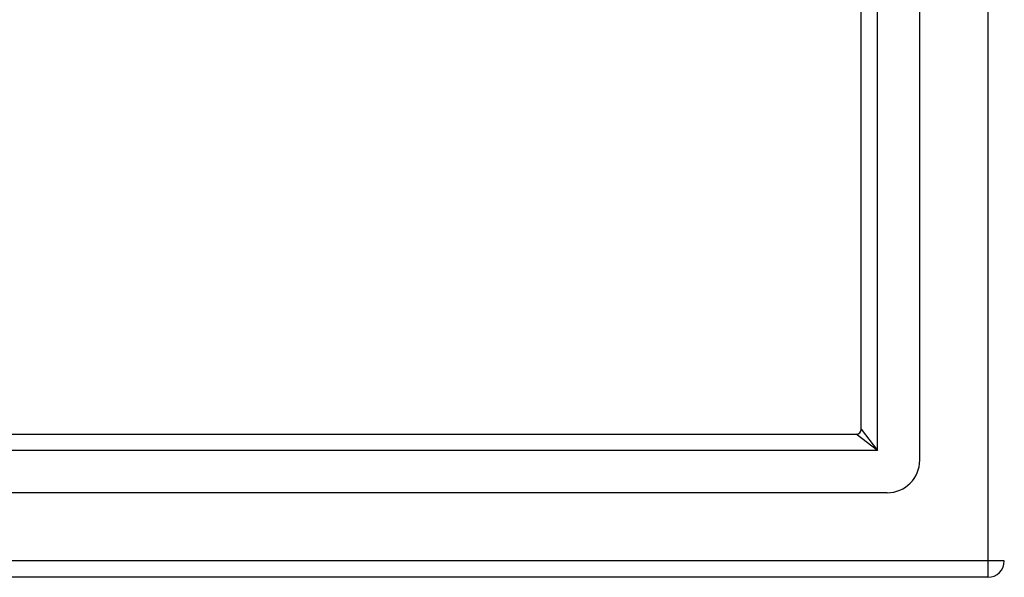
# Model space of a CAD drawing. Header units: inches. Extents: x 19 to 488, y 53 to 228.
# Tile 30 of 118: x 209.3 to 215.26, y 128.89 to 132.27. Entities that reach past the tile are written whole.
import ezdxf

# ---------------------------------------------------------------- set-up
doc = ezdxf.new("R2010")
doc.units = ezdxf.units.IN
doc.header["$MEASUREMENT"] = 0
doc.layers.add('Visible Edges(ANSI)', color=7, linetype='Continuous', lineweight=25)
doc.layers.add('Visible Tangent Edges(ANSI)', color=7, linetype='Continuous', lineweight=25)

msp = doc.modelspace()

# ---------------------------------------------------------------- linework, layer by layer
at = {"layer": 'Visible Edges(ANSI)'}
for p, q in [((214.7487, 129.6013), (214.7487, 155.184)), ((214.3943, 129.7898), (214.3943, 154.9955)), ((168.1576, 129.7588), (214.3633, 129.7588)), ((214.5518, 129.4044), (167.9691, 129.4044)), ((215.1615, 128.8926), (168.1266, 128.8926))]:
    msp.add_line(p, q, dxfattribs=at)
for centre, radius in [((214.3633, 129.7898), 0.031), ((214.5518, 129.6013), 0.1969), ((215.1615, 128.9916), 0.099)]:
    msp.add_arc(centre, radius, 270, 0, dxfattribs=at)
at = {"layer": 'Visible Tangent Edges(ANSI)'}
for p, q in [((215.1615, 155.7936), (215.1615, 128.9916)), ((214.4933, 129.6598), (214.4933, 155.1255)), ((214.3943, 129.7898), (214.4933, 129.6598)), ((214.4933, 129.6598), (214.3633, 129.7588)), ((214.4933, 129.6598), (168.0276, 129.6598)), ((215.1615, 128.9916), (167.3595, 128.9916)), ((215.1615, 128.9916), (215.1615, 128.8926)), ((215.2605, 128.9916), (215.1615, 128.9916))]:
    msp.add_line(p, q, dxfattribs=at)

doc.saveas('drawing.dxf')
